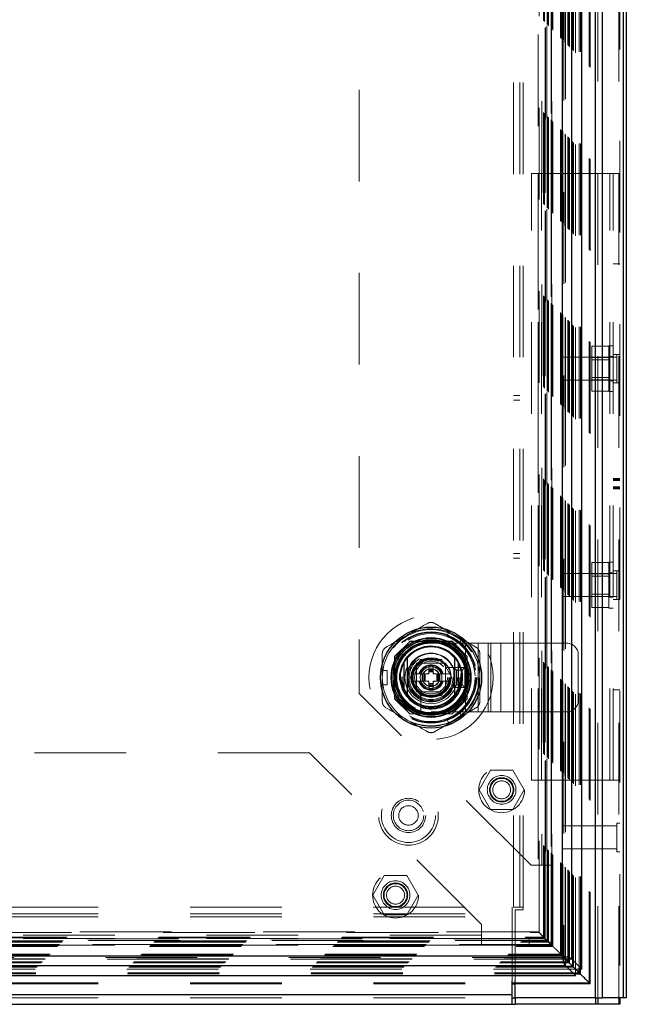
# Model space of a CAD drawing. Header units: inches. Extents: x 0.2 to 10.8, y 0.2 to 8.2.
# Tile 40 of 84: x 4.478 to 5.139, y 2.989 to 4.064. Entities that reach past the tile are written whole.
import ezdxf

# ---------------------------------------------------------------- set-up
doc = ezdxf.new("R2010")
doc.units = ezdxf.units.IN
doc.header["$MEASUREMENT"] = 0
doc.linetypes.add('HIDDEN', pattern=[0.075, 0.05, -0.025])

msp = doc.modelspace()

# ---------------------------------------------------------------- linework, layer by layer
at = {"color": 7, "linetype": 'HIDDEN', "lineweight": 18}
for p, q in [((5.132237, 5.331166), (5.132237, 2.996171)), ((5.131183, 2.996171), (5.131183, 5.32975)), ((5.105746, 2.996171), (5.105746, 5.318671)), ((5.108292, 2.996171), (5.108292, 5.318981)), ((5.099042, 3.012531), (5.099042, 5.30279)), ((5.100151, 3.011436), (5.100151, 5.303886)), ((5.084039, 3.027496), (5.084039, 5.287826)), ((5.088079, 3.028455), (5.088079, 5.286867)), ((5.089438, 3.028327), (5.089438, 5.286995)), ((5.07294, 3.038634), (5.07294, 5.276688)), ((5.0731, 5.276851), (5.0731, 3.038471)), ((5.073137, 3.038397), (5.073137, 5.276924)), ((5.075851, 3.03571), (5.075851, 5.279596)), ((5.07634, 3.035234), (5.07634, 5.280088)), ((5.07652, 3.035054), (5.07652, 5.280268)), ((5.077496, 3.034077), (5.077496, 5.281244)), ((5.08091, 3.030659), (5.08091, 5.28466)), ((5.081996, 3.029577), (5.081996, 5.285744)), ((5.067717, 3.043857), (5.067717, 5.271465)), ((5.068594, 3.04298), (5.068594, 5.272342)), ((5.069592, 5.27339), (5.069592, 3.041932)), ((5.070157, 3.041417), (5.070157, 5.273905)), ((5.071506, 5.275251), (5.071506, 3.040074)), ((5.051009, 5.254781), (5.051009, 3.060542)), ((5.052956, 5.256704), (5.052956, 3.058617)), ((5.053302, 3.058271), (5.053302, 5.25705)), ((5.054417, 3.057156), (5.054417, 5.258165)), ((5.054706, 3.056867), (5.054706, 5.258454)), ((5.054706, 3.056867), (5.054706, 5.258454)), ((5.057399, 5.261159), (5.057399, 3.054127)), ((5.057456, 3.054117), (5.057456, 5.261204)), ((5.057956, 3.053617), (5.057956, 5.261704)), ((5.057956, 5.261704), (5.057956, 3.053617)), ((5.058201, 3.0534), (5.058201, 5.261913)), ((5.058456, 3.053117), (5.058456, 5.262204)), ((5.059456, 3.052117), (5.059456, 5.263204)), ((5.04345, 5.247197), (5.04345, 3.068126)), ((5.044324, 3.067249), (5.044324, 5.248072)), ((5.049233, 3.062341), (5.049233, 5.252981)), ((5.050161, 3.061413), (5.050161, 5.253909)), ((5.016337, 3.095071), (5.016337, 5.220171)), ((5.023537, 3.095071), (5.023537, 5.220171)), ((5.027137, 3.095071), (5.027137, 5.220171)), ((5.027137, 3.095071), (5.027137, 5.220171)), ((5.047329, 5.174611), (5.047329, 3.140711)), ((5.047329, 5.174611), (5.047329, 3.140711)), ((5.050929, 5.174611), (5.050929, 3.140711)), ((5.058129, 5.174611), (5.058129, 3.140711)), ((4.848129, 4.987111), (4.848129, 3.328211)), ((5.036037, 3.233471), (5.036037, 3.895671)), ((5.036037, 3.895671), (5.043237, 3.895671)), ((5.043237, 3.233471), (5.043237, 3.895671)), ((5.046837, 3.895671), (5.043237, 3.895671)), ((5.046837, 3.233471), (5.046837, 3.895671)), ((5.046837, 3.233471), (5.046837, 3.895671)), ((5.121437, 3.895671), (5.046837, 3.895671)), ((5.121437, 3.233471), (5.121437, 3.895671)), ((5.132237, 3.895671), (5.121437, 3.895671)), ((5.121437, 3.233471), (5.121437, 3.895671)), ((5.125037, 3.233471), (5.125037, 3.895671)), ((5.132237, 3.796983), (5.125037, 3.796983)), ((5.120537, 3.707266), (5.102037, 3.707266)), ((5.102037, 3.707266), (5.102037, 3.694968)), ((5.120537, 3.657671), (5.120537, 3.707671)), ((5.125037, 3.707671), (5.120537, 3.707671)), ((5.132237, 3.698296), (5.125037, 3.698296)), ((5.129112, 3.698296), (5.129112, 3.667046)), ((5.069737, 3.695171), (5.069737, 3.670171)), ((5.129112, 3.695171), (5.069737, 3.695171)), ((5.120537, 3.694968), (5.102037, 3.694968)), ((5.102037, 3.694968), (5.102037, 3.670373)), ((5.120537, 3.692466), (5.102037, 3.692466)), ((5.125037, 3.695921), (5.120537, 3.695921)), ((5.069737, 3.670171), (5.129112, 3.670171)), ((5.102037, 3.672876), (5.120537, 3.672876)), ((5.120537, 3.670373), (5.102037, 3.670373)), ((5.102037, 3.670373), (5.102037, 3.658076)), ((5.120537, 3.669421), (5.125037, 3.669421)), ((5.132237, 3.667046), (5.125037, 3.667046)), ((5.120537, 3.658076), (5.102037, 3.658076)), ((5.120537, 3.657671), (5.125037, 3.657671)), ((5.023537, 3.653321), (5.016337, 3.653321)), ((5.016337, 3.648321), (5.023537, 3.648321)), ((5.132237, 3.562911), (5.125037, 3.562911)), ((5.132237, 3.562431), (5.125037, 3.562431)), ((5.132237, 3.562143), (5.125037, 3.562143)), ((5.132237, 3.561158), (5.125037, 3.561158)), ((5.132237, 3.560644), (5.125037, 3.560644)), ((5.132237, 3.553342), (5.125037, 3.553342)), ((5.132237, 3.552112), (5.125037, 3.552112)), ((5.125037, 3.551851), (5.132237, 3.551851)), ((5.132237, 3.551651), (5.125037, 3.551651)), ((5.016337, 3.480821), (5.023537, 3.480821)), ((5.016337, 3.475821), (5.023537, 3.475821)), ((5.120537, 3.471066), (5.102037, 3.471066)), ((5.102037, 3.471066), (5.102037, 3.458768)), ((5.120537, 3.421471), (5.120537, 3.471471)), ((5.125037, 3.471471), (5.120537, 3.471471)), ((5.132237, 3.462096), (5.125037, 3.462096)), ((5.129112, 3.462096), (5.129112, 3.430846)), ((5.069737, 3.458971), (5.069737, 3.433971)), ((5.129112, 3.458971), (5.069737, 3.458971)), ((5.120537, 3.458768), (5.102037, 3.458768)), ((5.102037, 3.458768), (5.102037, 3.434173)), ((5.120537, 3.456266), (5.102037, 3.456266)), ((5.125037, 3.459721), (5.120537, 3.459721)), ((5.069737, 3.433971), (5.129112, 3.433971)), ((5.102037, 3.436676), (5.120537, 3.436676)), ((5.120537, 3.434173), (5.102037, 3.434173)), ((5.102037, 3.434173), (5.102037, 3.421876)), ((5.120537, 3.433221), (5.125037, 3.433221)), ((5.132237, 3.430846), (5.125037, 3.430846)), ((5.120537, 3.421876), (5.102037, 3.421876)), ((5.120537, 3.421471), (5.125037, 3.421471)), ((4.90328, 3.384944), (4.886829, 3.368494)), ((4.90346, 3.385124), (4.90328, 3.384944)), ((4.949479, 3.384944), (4.90328, 3.384944)), ((4.949659, 3.385124), (4.90346, 3.385124)), ((4.944601, 3.384944), (4.908518, 3.384944)), ((4.943757, 3.391109), (4.946315, 3.39554)), ((4.943757, 3.391109), (4.957395, 3.383235)), ((4.959953, 3.387666), (4.946315, 3.39554)), ((4.965929, 3.368494), (4.949479, 3.384944)), ((4.966109, 3.368674), (4.949659, 3.385124)), ((4.957395, 3.383235), (4.959953, 3.387666)), ((4.926557, 3.383076), (4.964057, 3.383076)), ((4.964057, 3.308076), (4.964057, 3.383076)), ((4.964057, 3.383076), (4.991869, 3.383076)), ((4.964057, 3.308076), (4.964057, 3.383076)), ((4.977963, 3.308076), (4.977963, 3.383076)), ((4.988831, 3.308076), (4.988831, 3.383076)), ((4.991869, 3.308076), (4.991869, 3.383076)), ((4.991869, 3.383076), (5.002736, 3.383076)), ((5.002736, 3.308076), (5.002736, 3.383076)), ((5.002736, 3.383076), (5.016642, 3.383076)), ((5.016642, 3.308076), (5.016642, 3.383076)), ((5.016642, 3.383076), (5.074557, 3.383076)), ((5.016642, 3.308076), (5.016642, 3.383076)), ((4.886829, 3.368494), (4.886829, 3.322295)), ((4.887009, 3.368674), (4.887009, 3.322474)), ((4.887189, 3.363616), (4.887189, 3.327532)), ((4.903829, 3.345574), (4.915194, 3.365259)), ((4.915194, 3.365259), (4.937925, 3.365259)), ((4.937925, 3.365259), (4.94929, 3.345574)), ((4.965929, 3.322295), (4.965929, 3.368494)), ((4.965929, 3.327532), (4.965929, 3.363616)), ((4.966109, 3.322474), (4.966109, 3.368674)), ((5.087057, 3.320576), (5.087057, 3.370576)), ((4.87341, 3.353448), (4.878527, 3.353448)), ((4.87341, 3.3377), (4.87341, 3.353448)), ((4.878527, 3.3377), (4.878527, 3.353448)), ((4.910807, 3.361326), (4.910807, 3.329826)), ((4.942307, 3.361326), (4.910807, 3.361326)), ((4.910811, 3.357054), (4.910811, 3.334094)), ((4.938039, 3.361322), (4.915079, 3.361322)), ((4.924197, 3.357385), (4.924197, 3.35522)), ((4.924197, 3.357385), (4.928922, 3.357385)), ((4.924197, 3.35522), (4.928922, 3.35522)), ((4.924197, 3.35522), (4.924197, 3.354432)), ((4.924197, 3.354432), (4.928922, 3.354432)), ((4.924197, 3.354432), (4.924197, 3.354086)), ((4.924197, 3.354086), (4.924197, 3.35281)), ((4.924197, 3.354086), (4.928922, 3.354086)), ((4.924197, 3.35281), (4.924197, 3.351975)), ((4.924197, 3.35281), (4.928922, 3.35281)), ((4.928922, 3.357385), (4.928922, 3.35522)), ((4.928922, 3.35522), (4.928922, 3.354432)), ((4.928922, 3.354432), (4.928922, 3.354086)), ((4.928922, 3.354086), (4.928922, 3.35281)), ((4.928922, 3.35281), (4.928922, 3.351975)), ((4.942307, 3.329826), (4.942307, 3.361326)), ((4.942307, 3.334094), (4.942307, 3.357054)), ((4.959197, 3.356598), (4.942868, 3.356598)), ((4.951307, 3.334576), (4.951307, 3.356576)), ((4.954307, 3.353576), (4.951307, 3.356576)), ((4.951307, 3.356576), (4.963307, 3.356576)), ((4.954307, 3.337576), (4.954307, 3.353576)), ((4.954307, 3.353576), (4.960307, 3.353576)), ((4.960307, 3.353576), (4.963307, 3.356576)), ((4.960307, 3.353576), (4.960307, 3.337576)), ((4.963307, 3.356576), (4.963307, 3.334576)), ((4.915194, 3.325889), (4.903829, 3.345574)), ((4.916914, 3.349511), (4.906102, 3.349511)), ((4.916914, 3.349511), (4.916914, 3.341637)), ((4.917701, 3.349511), (4.916914, 3.349511)), ((4.917701, 3.349511), (4.917701, 3.341637)), ((4.918047, 3.349511), (4.917701, 3.349511)), ((4.919324, 3.349511), (4.918047, 3.349511)), ((4.918047, 3.349511), (4.918047, 3.341637)), ((4.920159, 3.349511), (4.919324, 3.349511)), ((4.919324, 3.349511), (4.919324, 3.341637)), ((4.920159, 3.349511), (4.920159, 3.341637)), ((4.924197, 3.349511), (4.920159, 3.349511)), ((4.924197, 3.351975), (4.924197, 3.349511)), ((4.924197, 3.351975), (4.928922, 3.351975)), ((4.928922, 3.351975), (4.928922, 3.349511)), ((4.93296, 3.349511), (4.928922, 3.349511)), ((4.93296, 3.349511), (4.93296, 3.341637)), ((4.933795, 3.349511), (4.93296, 3.349511)), ((4.935072, 3.349511), (4.933795, 3.349511)), ((4.933795, 3.349511), (4.933795, 3.341637)), ((4.935072, 3.349511), (4.935072, 3.341637)), ((4.935418, 3.349511), (4.935072, 3.349511)), ((4.935418, 3.349511), (4.935418, 3.341637)), ((4.936205, 3.349511), (4.935418, 3.349511)), ((4.936205, 3.349511), (4.936205, 3.341637)), ((4.947017, 3.349511), (4.936205, 3.349511)), ((4.94929, 3.345574), (4.937925, 3.325889)), ((4.947017, 3.349511), (4.946909, 3.349697)), ((4.87341, 3.3377), (4.878527, 3.3377)), ((4.916914, 3.341637), (4.906102, 3.341637)), ((4.917701, 3.341637), (4.916914, 3.341637)), ((4.918047, 3.341637), (4.917701, 3.341637)), ((4.919324, 3.341637), (4.918047, 3.341637)), ((4.920159, 3.341637), (4.919324, 3.341637)), ((4.924197, 3.341637), (4.920159, 3.341637)), ((4.924197, 3.341637), (4.924197, 3.339174)), ((4.924197, 3.339174), (4.928922, 3.339174)), ((4.924197, 3.339174), (4.924197, 3.338338)), ((4.924197, 3.338338), (4.928922, 3.338338)), ((4.924197, 3.338338), (4.924197, 3.337062)), ((4.924197, 3.337062), (4.928922, 3.337062)), ((4.924197, 3.337062), (4.924197, 3.336716)), ((4.924197, 3.336716), (4.928922, 3.336716)), ((4.924197, 3.336716), (4.924197, 3.335928)), ((4.924197, 3.335928), (4.928922, 3.335928)), ((4.924197, 3.335928), (4.924197, 3.333763)), ((4.924197, 3.333763), (4.928922, 3.333763)), ((4.93296, 3.341637), (4.928922, 3.341637)), ((4.928922, 3.341637), (4.928922, 3.339174)), ((4.928922, 3.339174), (4.928922, 3.338338)), ((4.928922, 3.338338), (4.928922, 3.337062)), ((4.928922, 3.337062), (4.928922, 3.336716)), ((4.928922, 3.336716), (4.928922, 3.335928)), ((4.928922, 3.335928), (4.928922, 3.333763)), ((4.933795, 3.341637), (4.93296, 3.341637)), ((4.935072, 3.341637), (4.933795, 3.341637)), ((4.935418, 3.341637), (4.935072, 3.341637)), ((4.936205, 3.341637), (4.935418, 3.341637)), ((4.947017, 3.341637), (4.936205, 3.341637)), ((4.946909, 3.341451), (4.947017, 3.341637)), ((4.954307, 3.337576), (4.951307, 3.334576)), ((4.963307, 3.334576), (4.951307, 3.334576)), ((4.960307, 3.337576), (4.954307, 3.337576)), ((4.960307, 3.337576), (4.963307, 3.334576)), ((5.132237, 3.332158), (5.125037, 3.332158)), ((5.035629, 3.140711), (4.848129, 3.328211)), ((4.886829, 3.322295), (4.90328, 3.305844)), ((4.887009, 3.322474), (4.90346, 3.306024)), ((4.910807, 3.329826), (4.942307, 3.329826)), ((4.915079, 3.329826), (4.938039, 3.329826)), ((4.937925, 3.325889), (4.915194, 3.325889)), ((4.915536, 3.329265), (4.915536, 3.312937)), ((4.949479, 3.305844), (4.965929, 3.322295)), ((4.965929, 3.322295), (4.966109, 3.322474)), ((4.90328, 3.305844), (4.949479, 3.305844)), ((4.90346, 3.306024), (4.949659, 3.306024)), ((4.908518, 3.306204), (4.944601, 3.306204)), ((4.926557, 3.308076), (4.964057, 3.308076)), ((4.957395, 3.307914), (4.943757, 3.30004)), ((4.946315, 3.295608), (4.943757, 3.30004)), ((4.959953, 3.303482), (4.946315, 3.295608)), ((4.959953, 3.303482), (4.957395, 3.307914)), ((4.964057, 3.308076), (4.991869, 3.308076)), ((4.991869, 3.308076), (5.002736, 3.308076)), ((5.002736, 3.308076), (5.016642, 3.308076)), ((5.016642, 3.308076), (5.074557, 3.308076)), ((4.794129, 3.263494), (3.484629, 3.263494)), ((4.981629, 3.075994), (4.794129, 3.263494)), ((4.991232, 3.244344), (4.978934, 3.223044)), ((5.015827, 3.244344), (4.991232, 3.244344)), ((5.028125, 3.223044), (5.015827, 3.244344)), ((5.036037, 3.233471), (5.043237, 3.233471)), ((5.046837, 3.233471), (5.043237, 3.233471)), ((5.121437, 3.233471), (5.046837, 3.233471)), ((5.132237, 3.233471), (5.121437, 3.233471)), ((4.978934, 3.223044), (4.991232, 3.201744)), ((5.015827, 3.201744), (5.028125, 3.223044)), ((5.058479, 3.053123), (5.058474, 3.217416)), ((4.991232, 3.201744), (5.015827, 3.201744)), ((5.069737, 3.183671), (5.069737, 3.158671)), ((5.129112, 3.183671), (5.069737, 3.183671)), ((5.129112, 3.186796), (5.129112, 3.155546)), ((5.132237, 3.186796), (5.129112, 3.186796)), ((5.069737, 3.158671), (5.129112, 3.158671)), ((5.129112, 3.155546), (5.132237, 3.155546)), ((5.047329, 3.140711), (5.035629, 3.140711)), ((5.058129, 3.140711), (5.047329, 3.140711)), ((5.050929, 3.140711), (5.050929, 3.056711)), ((5.058129, 3.140711), (5.058129, 3.056711)), ((4.875532, 3.129394), (4.863234, 3.108094)), ((4.900127, 3.129394), (4.875532, 3.129394)), ((4.912425, 3.108094), (4.900127, 3.129394)), ((4.863234, 3.108094), (4.875532, 3.086794)), ((4.900127, 3.086794), (4.912425, 3.108094)), ((3.263728, 3.095071), (5.015146, 3.095071)), ((5.015146, 3.084271), (5.015146, 3.095071)), ((5.027137, 3.095071), (5.016337, 3.095071)), ((5.027137, 3.092071), (5.027137, 3.095071)), ((3.263728, 3.087871), (5.015146, 3.087871)), ((3.263728, 3.084271), (5.015146, 3.084271)), ((3.263728, 3.084271), (5.015146, 3.084271)), ((4.875532, 3.086794), (4.900127, 3.086794)), ((5.015146, 3.014572), (5.015146, 3.084271)), ((5.018137, 3.014572), (5.018137, 3.092071)), ((5.018137, 3.092071), (5.027137, 3.092071)), ((4.981629, 3.064294), (4.981629, 3.075994)), ((3.234501, 3.067249), (5.044324, 3.067249)), ((5.04347, 3.06813), (3.235362, 3.06813)), ((4.981629, 3.064294), (3.297129, 3.064294)), ((4.981629, 3.064294), (3.297129, 3.064294)), ((4.981629, 3.053494), (4.981629, 3.064294)), ((5.049233, 3.062341), (5.044324, 3.067249)), ((3.219369, 3.052117), (5.059456, 3.052117)), ((3.220369, 3.053117), (5.058456, 3.053117)), ((3.220399, 3.05311), (5.058446, 3.05311)), ((3.220568, 3.053308), (5.058246, 3.053308)), ((3.220869, 3.053617), (5.057956, 3.053617)), ((3.220869, 3.053617), (5.057956, 3.053617)), ((5.057484, 3.054133), (3.22133, 3.054133)), ((3.221369, 3.054117), (5.057456, 3.054117)), ((3.224119, 3.056867), (5.054706, 3.056867)), ((3.224119, 3.056867), (5.054706, 3.056867)), ((3.224408, 3.057156), (5.054417, 3.057156)), ((3.225523, 3.058271), (5.053302, 3.058271)), ((5.052956, 3.058617), (3.225869, 3.058617)), ((5.051333, 3.060261), (3.227464, 3.060261)), ((5.051267, 3.060314), (3.227551, 3.060314)), ((3.228665, 3.061413), (5.050161, 3.061413)), ((3.229593, 3.062341), (5.049233, 3.062341)), ((4.981629, 3.060694), (3.297129, 3.060694)), ((4.981629, 3.053494), (3.297129, 3.053494)), ((5.033429, 3.060694), (4.981629, 3.060694)), ((5.033429, 3.053494), (4.981629, 3.053494)), ((5.033429, 3.060694), (5.033429, 3.053494)), ((5.050161, 3.061413), (5.049233, 3.062341)), ((5.051395, 3.060178), (5.050161, 3.061413)), ((5.058129, 3.056711), (5.050929, 3.056711)), ((5.052956, 3.058617), (5.053302, 3.058271)), ((5.058456, 3.053117), (5.054417, 3.057156)), ((5.058446, 3.053128), (5.058451, 3.053123)), ((5.059456, 3.052117), (5.058456, 3.053117)), ((3.208669, 3.041417), (5.070157, 3.041417)), ((3.209234, 3.041932), (5.069592, 3.041932)), ((3.210232, 3.04298), (5.068594, 3.04298)), ((3.211109, 3.043857), (5.067717, 3.043857)), ((5.068594, 3.04298), (5.067717, 3.043857)), ((5.069781, 3.041793), (5.068594, 3.04298)), ((3.19801, 3.030765), (5.080811, 3.030765)), ((3.201329, 3.034077), (5.077496, 3.034077)), ((3.202306, 3.035054), (5.07652, 3.035054)), ((3.202486, 3.035234), (5.07634, 3.035234)), ((3.202763, 3.035506), (5.076045, 3.035506)), ((5.073229, 3.038358), (3.205601, 3.038358)), ((3.205699, 3.038386), (5.073126, 3.038386)), ((3.205886, 3.038634), (5.07294, 3.038634)), ((5.071517, 3.040036), (3.20731, 3.040036)), ((3.194798, 3.027485), (5.084028, 3.027485)), ((3.19563, 3.022135), (5.083195, 3.022135)), ((3.195759, 3.023495), (5.083067, 3.023495)), ((3.19683, 3.029577), (5.081996, 3.029577)), ((5.083369, 3.028204), (5.081996, 3.029577)), ((5.083317, 3.028195), (5.084028, 3.027485)), ((5.084039, 3.027496), (5.083329, 3.028205)), ((5.084028, 3.020893), (5.084028, 3.027485)), ((5.090657, 3.027496), (5.084039, 3.027496)), ((5.085479, 3.026095), (5.089462, 3.022112)), ((3.263728, 3.012531), (5.015146, 3.012531)), ((3.263728, 3.011412), (5.015146, 3.011412)), ((5.018137, 3.012531), (5.099042, 3.012531)), ((5.018137, 3.011412), (5.100141, 3.011412)), ((5.099042, 3.012531), (5.097063, 3.014521)), ((3.263728, 2.999771), (5.015146, 2.999771)), ((3.263728, 2.996171), (5.015146, 2.996171))]:
    msp.add_line(p, q, dxfattribs=at)
at = {"color": 7, "linetype": 'Continuous', "lineweight": 25}
for p, q in [((5.139437, 5.331166), (5.139437, 2.996171)), ((5.136274, 2.996171), (5.136274, 5.32975)), ((5.105746, 2.996171), (5.105746, 5.318671)), ((5.113383, 2.996171), (5.113383, 5.318981)), ((5.091129, 3.027496), (5.091129, 5.287826)), ((5.080228, 3.038397), (5.080228, 5.276924)), ((5.069592, 5.27339), (5.069592, 3.041932)), ((4.897032, 3.362), (4.897032, 3.329149)), ((4.956087, 3.362), (4.956087, 3.329149)), ((3.209234, 3.041932), (5.069592, 3.041932)), ((5.073157, 3.038417), (5.069781, 3.041793)), ((3.205699, 3.031296), (5.073126, 3.031296)), ((5.073126, 3.031296), (5.073126, 3.038386)), ((5.073126, 3.038386), (5.083317, 3.028195)), ((5.073126, 3.031296), (5.084028, 3.020394)), ((5.080228, 3.038397), (5.073137, 3.038397)), ((5.083329, 3.028205), (5.073137, 3.038397)), ((5.091129, 3.027496), (5.080228, 3.038397)), ((3.194798, 3.020394), (5.084028, 3.020394)), ((5.083067, 3.023495), (5.088079, 3.023495)), ((5.083195, 3.022135), (5.089438, 3.022135)), ((5.088079, 3.023495), (5.083369, 3.028204)), ((5.084028, 3.020394), (5.084028, 3.020893)), ((5.088079, 3.023495), (5.088079, 3.028455)), ((5.089438, 3.022135), (5.088079, 3.023495)), ((5.089438, 3.022135), (5.089438, 3.028327)), ((5.091129, 3.027496), (5.090657, 3.027496)), ((5.015146, 2.999771), (5.015146, 3.014572)), ((5.015146, 3.012531), (5.018137, 3.012531)), ((5.015146, 3.011412), (5.018137, 3.011412)), ((5.018137, 2.996171), (5.018137, 3.014572)), ((3.263728, 2.999771), (5.015146, 2.999771)), ((5.015146, 2.988971), (5.015146, 2.999771)), ((3.263728, 2.988971), (5.015146, 2.988971)), ((5.015146, 2.996171), (5.018137, 2.996171)), ((5.015146, 2.988971), (5.018146, 2.988971)), ((5.105746, 2.996171), (5.018137, 2.996171)), ((5.018146, 2.996171), (5.018146, 2.988971)), ((5.10575, 2.988971), (5.018146, 2.988971)), ((5.105746, 2.996171), (5.113383, 2.996171)), ((5.10575, 2.996171), (5.10575, 2.988971)), ((5.108293, 2.988971), (5.10575, 2.988971)), ((5.108293, 2.996171), (5.108293, 2.988971)), ((5.131184, 2.988971), (5.108293, 2.988971)), ((5.136274, 2.996171), (5.113383, 2.996171)), ((5.131184, 2.996171), (5.131184, 2.988971)), ((5.132237, 2.988971), (5.131184, 2.988971)), ((5.132237, 2.996171), (5.132237, 2.988971)), ((5.139437, 2.996171), (5.136274, 2.996171))]:
    msp.add_line(p, q, dxfattribs=at)
at = {"color": 7, "linetype": 'HIDDEN', "lineweight": 18, "flags": 128}
for points in [[(4.953134, 3.391603), (4.946899, 3.394678), (4.946022, 3.395032)], [(4.95966, 3.387158), (4.958915, 3.387741), (4.953134, 3.391603)], [(4.873996, 3.353448), (4.873864, 3.352512), (4.87341, 3.345574)], [(4.87341, 3.345574), (4.873864, 3.338637), (4.873996, 3.3377)], [(4.946022, 3.296116), (4.946899, 3.29647), (4.953134, 3.299545)], [(4.953134, 3.299545), (4.958915, 3.303408), (4.95966, 3.30399)]]:
    msp.add_lwpolyline(points, dxfattribs=at)
at = {"color": 7, "linetype": 'HIDDEN', "lineweight": 18}
for centre, radius in [((4.926559, 3.345574), 0.0677), ((4.926429, 3.345361), 0.0525), ((4.926559, 3.345574), 0.049839), ((4.926559, 3.345574), 0.049803), ((4.926559, 3.345574), 0.049072), ((4.926559, 3.345574), 0.048031), ((4.926559, 3.345574), 0.043504), ((4.926559, 3.345574), 0.043307), ((4.926559, 3.345574), 0.040551), ((4.926559, 3.345574), 0.04011), ((4.926559, 3.345574), 0.038386), ((4.926559, 3.345574), 0.03248), ((4.926559, 3.345574), 0.031693), ((4.926559, 3.345574), 0.031693), ((4.926559, 3.345574), 0.031496), ((4.926559, 3.345574), 0.028543), ((4.926559, 3.345574), 0.025197), ((4.926559, 3.345574), 0.024016), ((4.926559, 3.345574), 0.020669), ((4.926559, 3.345574), 0.019685), ((4.926559, 3.345574), 0.019488), ((4.926559, 3.345574), 0.017913), ((4.926559, 3.345574), 0.011811), ((4.926559, 3.345574), 0.009679), ((4.926559, 3.345574), 0.009396), ((5.003529, 3.223044), 0.025), ((5.003529, 3.223044), 0.015625), ((5.003529, 3.223044), 0.01325), ((5.003529, 3.223044), 0.0125), ((4.901937, 3.195071), 0.0325), ((4.901937, 3.195071), 0.0295), ((4.901937, 3.195071), 0.0295), ((5.003529, 3.223044), 0.009795), ((4.901937, 3.195071), 0.01875), ((4.901937, 3.195071), 0.0166), ((4.901937, 3.195071), 0.0106), ((4.887829, 3.108094), 0.025), ((4.887829, 3.108094), 0.015625), ((4.887829, 3.108094), 0.01325), ((4.887829, 3.108094), 0.0125), ((4.887829, 3.108094), 0.009795)]:
    msp.add_circle(centre, radius, dxfattribs=at)
at = {"color": 7, "linetype": 'Continuous', "lineweight": 25}
for radius in [0.055118, 0.043538, 0.042981, 0.041339, 0.03937, 0.038526, 0.021654]:
    msp.add_circle((4.926559, 3.345574), radius, dxfattribs=at)
at = {"color": 7, "linetype": 'HIDDEN', "lineweight": 18}
for centre, radius, start, end in [((4.926559, 3.345574), 0.05315, 68.519624, 120), ((4.926559, 3.345574), 0.05315, 120, 171.480376), ((4.926559, 3.345574), 0.05315, 0, 51.480376), ((4.926557, 3.345576), 0.0375, 90, 270), ((4.926559, 3.345574), 0.034449, 18.662925, 251.337075), ((5.074557, 3.370576), 0.0125, 0, 90), ((4.926559, 3.345574), 0.026181, 7.352847, 175.552299), ((4.926559, 3.345574), 0.026575, 10.98225, 167.559153), ((4.926559, 3.345574), 0.020763, 108.545907, 131.454093), ((4.926559, 3.345574), 0.020763, 48.545907, 71.454093), ((4.926559, 3.345574), 0.01378, 16.60155, 163.39845), ((4.926559, 3.345574), 0.012992, 17.639701, 162.360299), ((4.926559, 3.345574), 0.034449, 251.337075, 18.662925), ((4.926559, 3.345574), 0.020763, 168.545907, 169.069752), ((4.926559, 3.345574), 0.005496, 115.454832, 134.247501), ((4.926559, 3.345574), 0.026181, 270, 354.241248), ((4.926559, 3.345574), 0.005496, 45.752499, 64.545168), ((4.926559, 3.345574), 0.020763, 10.930248, 11.454093), ((4.926559, 3.345574), 0.05315, 308.519624, 0), ((4.926559, 3.345574), 0.05315, 188.519624, 240), ((4.926559, 3.345574), 0.026575, 191.900537, 270), ((4.926559, 3.345574), 0.026181, 189.036928, 270), ((4.926559, 3.345574), 0.020763, 190.930248, 191.454093), ((4.926559, 3.345574), 0.01378, 196.60155, 343.39845), ((4.926559, 3.345574), 0.012992, 197.639701, 342.360299), ((4.926559, 3.345574), 0.005496, 225.752499, 244.545168), ((4.926559, 3.345574), 0.026575, 270, 349.259312), ((4.926559, 3.345574), 0.005496, 295.454832, 314.247501), ((4.926559, 3.345574), 0.020763, 348.545907, 349.069752), ((4.926559, 3.345574), 0.020763, 228.545907, 251.454093), ((4.926559, 3.345574), 0.020763, 288.545907, 311.454093), ((5.074557, 3.320576), 0.0125, 270, 0), ((4.926559, 3.345574), 0.05315, 240, 291.480376)]:
    msp.add_arc(centre, radius, start, end, dxfattribs=at)
at = {"color": 7, "linetype": 'Continuous', "lineweight": 25}
for radius, start, end in [(0.033465, 40.119167, 139.880833), (0.033789, 150.913704, 209.086296), (0.033789, 330.913704, 29.086296), (0.033465, 220.119167, 319.880833)]:
    msp.add_arc((4.926559, 3.345574), radius, start, end, dxfattribs=at)
at = {"color": 7, "linetype": 'HIDDEN', "lineweight": 18}
for points, knots in [([(5.05134, 5.25509), (5.051349, 5.252518), (5.051374, 5.245221), (5.051395, 5.231977), (5.051409, 5.214282), (5.05141, 5.193712), (5.051404, 5.164293), (5.051398, 5.127771), (5.051403, 5.07332), (5.051401, 5.008143), (5.051402, 4.865914), (5.051401, 4.586399), (5.051402, 4.120959), (5.051402, 3.711453), (5.051401, 3.42951), (5.051404, 3.323918), (5.051398, 3.244559), (5.051402, 3.19126), (5.051408, 3.164329), (5.051409, 3.138836), (5.051396, 3.116345), (5.051365, 3.097617), (5.051323, 3.082545), (5.051277, 3.07062), (5.051241, 3.063569), (5.051227, 3.060437), (5.051227, 3.060347)], [0, 0, 0, 0, 0.0035152, 0.00997434, 0.01810406, 0.02770235, 0.03809147, 0.0583161, 0.0776251, 0.11252018, 0.14740608, 0.27203831, 0.49458982, 0.78361745, 0.83179262, 0.87997843, 0.92795037, 0.94026947, 0.95283224, 0.96476267, 0.97511566, 0.98357508, 0.99036251, 0.99571691, 0.99987727, 1, 1, 1, 1]), ([(5.125037, 3.55357), (5.126237, 3.553573), (5.128637, 3.553578), (5.131037, 3.553573), (5.132237, 3.55357)], [0, 0, 0, 0, 0.49995448, 1, 1, 1, 1]), ([(4.922622, 3.404673), (4.92322, 3.405018), (4.923851, 3.405279), (4.925178, 3.405636), (4.925871, 3.405728), (4.927241, 3.405728), (4.927938, 3.405636), (4.92926, 3.405282), (4.929899, 3.405018), (4.930496, 3.404673)], [0, 0, 0, 0, 0.25, 0.25, 0.5, 0.5, 0.75, 0.75, 1, 1, 1, 1]), ([(4.87341, 3.371714), (4.87341, 3.372404), (4.873499, 3.373081), (4.873853, 3.374409), (4.874121, 3.375054), (4.874805, 3.376242), (4.875233, 3.376799), (4.876201, 3.377767), (4.876749, 3.378188), (4.877347, 3.378533)], [0, 0, 0, 0, 0.25, 0.25, 0.5, 0.5, 0.75, 0.75, 1, 1, 1, 1]), ([(4.975772, 3.378533), (4.97637, 3.378188), (4.976911, 3.377772), (4.977884, 3.376801), (4.978309, 3.376247), (4.978995, 3.37506), (4.979264, 3.374412), (4.979618, 3.373089), (4.979709, 3.372404), (4.979709, 3.371714)], [0, 0, 0, 0, 0.25, 0.25, 0.5, 0.5, 0.75, 0.75, 1, 1, 1, 1]), ([(4.963328, 3.356598), (4.963328, 3.356598), (4.963215, 3.356598), (4.962787, 3.356598), (4.962471, 3.356598), (4.961701, 3.356598), (4.961241, 3.356598), (4.960259, 3.356598), (4.959729, 3.356598), (4.959197, 3.356598)], [0, 0, 0, 0, 0.25, 0.25, 0.5, 0.5, 0.75, 0.75, 1, 1, 1, 1]), ([(4.877347, 3.312615), (4.876749, 3.31296), (4.876207, 3.313376), (4.875235, 3.314347), (4.874809, 3.314901), (4.874123, 3.316088), (4.873855, 3.316737), (4.873501, 3.318059), (4.87341, 3.318744), (4.87341, 3.319434)], [0, 0, 0, 0, 0.25, 0.25, 0.5, 0.5, 0.75, 0.75, 1, 1, 1, 1]), ([(4.915536, 3.312937), (4.915536, 3.312404), (4.915536, 3.311882), (4.915536, 3.310892), (4.915536, 3.310437), (4.915536, 3.309276), (4.915536, 3.308805), (4.915536, 3.308805)], [0, 0, 0, 0, 0.25, 0.25, 0.5, 0.5, 1, 1, 1, 1]), ([(4.979709, 3.319434), (4.979709, 3.318744), (4.97962, 3.318067), (4.979265, 3.316739), (4.978998, 3.316094), (4.978313, 3.314906), (4.977886, 3.314349), (4.976917, 3.313381), (4.97637, 3.31296), (4.975772, 3.312615)], [0, 0, 0, 0, 0.25, 0.25, 0.5, 0.5, 0.75, 0.75, 1, 1, 1, 1]), ([(4.930496, 3.286475), (4.929899, 3.28613), (4.929268, 3.285869), (4.92794, 3.285512), (4.927248, 3.285421), (4.925877, 3.28542), (4.925181, 3.285512), (4.923859, 3.285866), (4.92322, 3.28613), (4.922622, 3.286475)], [0, 0, 0, 0, 0.25, 0.25, 0.5, 0.5, 0.75, 0.75, 1, 1, 1, 1]), ([(5.044324, 3.067249), (5.044098, 3.067473), (5.043776, 3.067793), (5.04351, 3.068072), (5.043459, 3.068141), (5.043483, 3.068122), (5.043569, 3.06802), (5.043741, 3.067827), (5.044115, 3.067476), (5.0447, 3.06689), (5.04542, 3.06615), (5.047343, 3.064238), (5.04879, 3.062783), (5.050584, 3.06099), (5.051029, 3.060545)], [0, 0, 0, 0, 0.11742846, 0.16734629, 0.19549189, 0.22230293, 0.24846809, 0.27362412, 0.31066262, 0.36279295, 0.43775814, 0.49621509, 0.87502931, 1, 1, 1, 1]), ([(5.054417, 3.057156), (5.053518, 3.058051), (5.052342, 3.059221), (5.051342, 3.06024), (5.051092, 3.060492), (5.051015, 3.060552), (5.051039, 3.060549), (5.051107, 3.060496), (5.051196, 3.060401), (5.051307, 3.060275), (5.051485, 3.060085), (5.051868, 3.059711), (5.053078, 3.058487), (5.054059, 3.05751), (5.054856, 3.056717)], [0, 0, 0, 0, 0.35547859, 0.46443216, 0.50418228, 0.53388662, 0.55583159, 0.57773761, 0.58855946, 0.59958073, 0.62290755, 0.64620333, 0.71267345, 1, 1, 1, 1]), ([(5.051267, 3.060302), (5.051236, 3.06033), (5.051183, 3.060379), (5.051184, 3.060385), (5.051218, 3.060351), (5.051222, 3.060347)], [0, 0, 0, 0, 0.537041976, 0.945397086, 1, 1, 1, 1]), ([(5.057484, 3.054093), (5.057433, 3.054147), (5.057366, 3.054219), (5.057421, 3.054154), (5.057526, 3.054061), (5.057737, 3.053851), (5.05799, 3.053582), (5.058529, 3.053042), (5.059403, 3.052173), (5.0609, 3.050673), (5.063481, 3.048068), (5.064956, 3.046811), (5.06647, 3.045089), (5.066984, 3.044619), (5.067637, 3.043931), (5.068562, 3.043011), (5.069276, 3.042291), (5.069682, 3.041887), (5.069755, 3.041815)], [0, 0, 0, 0, 0.04354935, 0.05753047, 0.07683237, 0.09660739, 0.11774241, 0.1299539, 0.2011022, 0.27649843, 0.42599444, 0.76156706, 0.78017388, 0.80814973, 0.85938159, 0.90501568, 0.98294231, 1, 1, 1, 1]), ([(5.075849, 3.03571), (5.075917, 3.035638), (5.076086, 3.035459), (5.076254, 3.035311), (5.076355, 3.035222)], [0, 0, 0, 0, 0.39820965, 1, 1, 1, 1]), ([(5.080811, 3.030763), (5.080948, 3.030624), (5.081206, 3.030363), (5.08149, 3.030077), (5.08163, 3.029946), (5.081661, 3.029915), (5.081664, 3.029912), (5.081666, 3.029911), (5.081666, 3.029911), (5.081716, 3.02986), (5.081817, 3.029755), (5.081933, 3.029631), (5.082009, 3.029554), (5.082039, 3.029531), (5.08201, 3.029563), (5.081996, 3.029577)], [0, 0, 0, 0, 0.2315804, 0.43392105, 0.48868938, 0.49320665, 0.49526699, 0.49551521, 0.49563854, 0.49568896, 0.5984639, 0.71869024, 0.82555084, 0.9179836, 1, 1, 1, 1]), ([(5.098869, 3.012705), (5.098935, 3.01264), (5.099136, 3.012438), (5.099486, 3.012095), (5.099805, 3.011748), (5.100001, 3.011569), (5.100087, 3.011491), (5.100125, 3.011433), (5.10016, 3.011398), (5.100062, 3.011553), (5.099518, 3.012075), (5.099042, 3.012531)], [0, 0, 0, 0, 0.04638081, 0.14315484, 0.24017941, 0.26911191, 0.2857911, 0.31277918, 0.34557504, 0.4285224, 1, 1, 1, 1])]:
    msp.add_open_spline(points, degree=3, knots=knots, dxfattribs=at)
for points in [[(4.899985, 3.391603), (4.90756, 3.395977), (4.915103, 3.400331), (4.922622, 3.404673)], [(4.946315, 3.39554), (4.941025, 3.398594), (4.935753, 3.401638), (4.930496, 3.404673)], [(4.877347, 3.378533), (4.884867, 3.382875), (4.892409, 3.387229), (4.899985, 3.391603)], [(4.975772, 3.378533), (4.970515, 3.381568), (4.965244, 3.384612), (4.959953, 3.387666)], [(4.87341, 3.353448), (4.87341, 3.359557), (4.87341, 3.365644), (4.87341, 3.371714)], [(4.979709, 3.371714), (4.979709, 3.363031), (4.979709, 3.354321), (4.979709, 3.345574)], [(4.979709, 3.345574), (4.979709, 3.336827), (4.979709, 3.328117), (4.979709, 3.319434)], [(4.87341, 3.319434), (4.87341, 3.325505), (4.87341, 3.331591), (4.87341, 3.3377)], [(4.899985, 3.299545), (4.892409, 3.303919), (4.884867, 3.308274), (4.877347, 3.312615)], [(4.975772, 3.312615), (4.970515, 3.30958), (4.965244, 3.306537), (4.959953, 3.303482)], [(4.922622, 3.286475), (4.915103, 3.290817), (4.90756, 3.295172), (4.899985, 3.299545)], [(4.946315, 3.295608), (4.941025, 3.292554), (4.935753, 3.28951), (4.930496, 3.286475)]]:
    msp.add_open_spline(points, degree=3, dxfattribs=at)
at = {"color": 7, "linetype": 'Continuous', "lineweight": 25}
for points, knots in [([(4.900785, 3.366918), (4.900614, 3.366711), (4.900339, 3.366432), (4.899702, 3.36575), (4.899342, 3.365348), (4.89864, 3.364481), (4.898291, 3.364011), (4.897632, 3.36303), (4.897322, 3.362522), (4.897032, 3.362)], [0, 0, 0, 0, 0.25, 0.25, 0.5, 0.5, 0.75, 0.75, 1, 1, 1, 1]), ([(4.900969, 3.32401), (4.900969, 3.32401), (4.900969, 3.324074), (4.900969, 3.324318), (4.900969, 3.324502), (4.900969, 3.324972), (4.900969, 3.325256), (4.900969, 3.325909), (4.900969, 3.326281), (4.900969, 3.327471), (4.900969, 3.328386), (4.900969, 3.33034), (4.900969, 3.331365), (4.900969, 3.333481), (4.900969, 3.334578), (4.900969, 3.336771), (4.900969, 3.337871), (4.900969, 3.34118), (4.900969, 3.343396), (4.900969, 3.34784), (4.900969, 3.350079), (4.900969, 3.354514), (4.900969, 3.35673), (4.900969, 3.359873), (4.900969, 3.3609), (4.900969, 3.362835), (4.900969, 3.363734), (4.900969, 3.365312), (4.900969, 3.365959), (4.900969, 3.366655), (4.900969, 3.366835), (4.900969, 3.367075), (4.900969, 3.367138), (4.900969, 3.367138)], [0, 0, 0, 0, 0.03125, 0.03125, 0.0625, 0.0625, 0.09375, 0.09375, 0.125, 0.125, 0.1875, 0.1875, 0.25, 0.25, 0.3125, 0.3125, 0.375, 0.375, 0.5, 0.5, 0.625, 0.625, 0.75, 0.75, 0.8125, 0.8125, 0.875, 0.875, 0.9375, 0.9375, 0.96875, 0.96875, 1, 1, 1, 1]), ([(4.95215, 3.367138), (4.95215, 3.367138), (4.95215, 3.367075), (4.95215, 3.36683), (4.95215, 3.366646), (4.95215, 3.366176), (4.95215, 3.365893), (4.95215, 3.365239), (4.95215, 3.364868), (4.95215, 3.363677), (4.95215, 3.362763), (4.95215, 3.360808), (4.95215, 3.359783), (4.95215, 3.357668), (4.95215, 3.35657), (4.95215, 3.354378), (4.95215, 3.353277), (4.95215, 3.349968), (4.95215, 3.347752), (4.95215, 3.343308), (4.95215, 3.34107), (4.95215, 3.336634), (4.95215, 3.334418), (4.95215, 3.331275), (4.95215, 3.330249), (4.95215, 3.328313), (4.95215, 3.327414), (4.95215, 3.325836), (4.95215, 3.325189), (4.95215, 3.324493), (4.95215, 3.324313), (4.95215, 3.324073), (4.95215, 3.32401), (4.95215, 3.32401)], [0, 0, 0, 0, 0.03125, 0.03125, 0.0625, 0.0625, 0.09375, 0.09375, 0.125, 0.125, 0.1875, 0.1875, 0.25, 0.25, 0.3125, 0.3125, 0.375, 0.375, 0.5, 0.5, 0.625, 0.625, 0.75, 0.75, 0.8125, 0.8125, 0.875, 0.875, 0.9375, 0.9375, 0.96875, 0.96875, 1, 1, 1, 1]), ([(4.956087, 3.362), (4.955797, 3.362522), (4.955488, 3.363027), (4.954835, 3.364001), (4.954484, 3.364475), (4.953779, 3.365346), (4.953419, 3.365748), (4.952783, 3.366429), (4.952505, 3.366711), (4.952334, 3.366918)], [0, 0, 0, 0, 0.25, 0.25, 0.5, 0.5, 0.75, 0.75, 1, 1, 1, 1]), ([(4.900785, 3.32423), (4.900614, 3.324437), (4.900339, 3.324716), (4.899702, 3.325398), (4.899342, 3.325801), (4.89864, 3.326667), (4.898291, 3.327137), (4.897632, 3.328118), (4.897322, 3.328626), (4.897032, 3.329149)], [0, 0, 0, 0, 0.25, 0.25, 0.5, 0.5, 0.75, 0.75, 1, 1, 1, 1]), ([(4.956087, 3.329149), (4.955797, 3.328627), (4.955488, 3.328121), (4.954835, 3.327147), (4.954484, 3.326674), (4.953779, 3.325803), (4.953419, 3.325401), (4.952783, 3.32472), (4.952505, 3.324437), (4.952334, 3.32423)], [0, 0, 0, 0, 0.25, 0.25, 0.5, 0.5, 0.75, 0.75, 1, 1, 1, 1]), ([(5.073126, 3.031296), (5.072832, 3.031514), (5.072537, 3.03195), (5.071948, 3.033207), (5.071654, 3.034027), (5.071065, 3.035952), (5.07077, 3.037057), (5.070181, 3.039419), (5.069887, 3.040675), (5.069592, 3.041932)], [0, 0, 0, 0, 0.25, 0.25, 0.5, 0.5, 0.75, 0.75, 1, 1, 1, 1]), ([(5.069592, 3.041932), (5.069676, 3.041812), (5.069845, 3.041573), (5.070097, 3.041217), (5.070349, 3.040869), (5.070602, 3.040531), (5.070854, 3.040207), (5.071107, 3.0399), (5.071422, 3.039542), (5.071801, 3.039159), (5.072243, 3.038799), (5.072684, 3.038527), (5.072979, 3.038433), (5.073126, 3.038386)], [0, 0, 0, 0, 0.071449, 0.14289799, 0.21434699, 0.28579598, 0.35724498, 0.42869398, 0.50014297, 0.62510723, 0.75007149, 0.87503574, 1, 1, 1, 1]), ([(5.069592, 3.041932), (5.070849, 3.041637), (5.072105, 3.041343), (5.074467, 3.040753), (5.075572, 3.040459), (5.077497, 3.03987), (5.078317, 3.039575), (5.079573, 3.038986), (5.08001, 3.038692), (5.080228, 3.038397)], [0, 0, 0, 0, 0.25, 0.25, 0.5, 0.5, 0.75, 0.75, 1, 1, 1, 1]), ([(5.073137, 3.038397), (5.073113, 3.038482), (5.073065, 3.03865), (5.072948, 3.038902), (5.072801, 3.039155), (5.072621, 3.039407), (5.072411, 3.03966), (5.072173, 3.039912), (5.071844, 3.040227), (5.071401, 3.040606), (5.07083, 3.041048), (5.07022, 3.04149), (5.069801, 3.041784), (5.069592, 3.041932)], [0, 0, 0, 0, 0.071448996, 0.142897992, 0.214346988, 0.285795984, 0.35724498, 0.428693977, 0.500142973, 0.625107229, 0.750071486, 0.875035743, 1, 1, 1, 1]), ([(5.097063, 3.014521), (5.096987, 3.014597), (5.09541, 3.016184), (5.09293, 3.018642), (5.091382, 3.020184), (5.090948, 3.020627), (5.090367, 3.021158), (5.089831, 3.021722), (5.089438, 3.022135)], [0, 0, 0, 0, 0.01987241, 0.41121269, 0.70256944, 0.71263628, 0.78943009, 1, 1, 1, 1])]:
    msp.add_open_spline(points, degree=3, knots=knots, dxfattribs=at)

doc.saveas('drawing.dxf')
